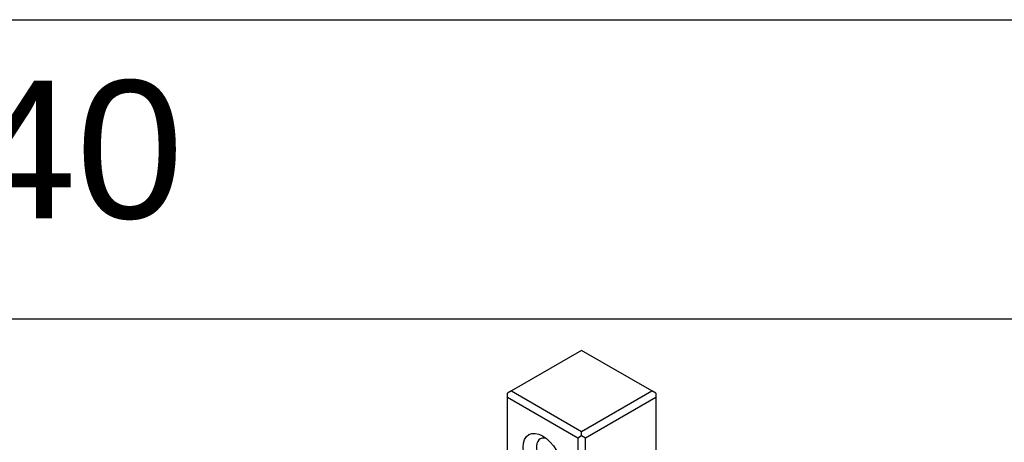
# Model space of a CAD drawing. Header units: millimetres. Extents: x 399 to 6233, y -1870 to 1602.
# Tile 18 of 256: x 748 to 1105, y 1449 to 1602. Entities that reach past the tile are written whole.
import ezdxf

# ---------------------------------------------------------------- set-up
doc = ezdxf.new("R2010")
doc.units = ezdxf.units.MM
doc.layers.add('可見 (ISO)', color=7, linetype='Continuous', lineweight=25)
doc.styles.get("Standard").update_dxf_attribs({"font": 'arial.ttf'})

# ---------------------------------------------------------------- blocks, each defined once
blk = doc.blocks.new('CHS2C-S40外觀(4x放大)')
at = {"layer": '可見 (ISO)'}
for p, q in [((22.1, 406.89), (-3.35, 392.2)), ((47.56, 392.2), (22.1, 406.89)), ((-3.35, 392.2), (-4.77, 391.38)), ((-4.77, 389.75), (-4.77, 391.38)), ((-4.77, 330.47), (-4.77, 389.75)), ((20.69, 375.05), (-4.77, 389.75)), ((-3.35, 392.2), (22.1, 377.5)), ((22.1, 377.5), (47.56, 392.2)), ((48.97, 389.75), (23.52, 375.05)), ((48.97, 391.38), (47.56, 392.2)), ((48.97, 391.38), (48.97, 389.75)), ((48.97, 389.75), (48.97, 330.47)), ((22.1, 375.87), (20.69, 375.05)), ((20.69, 375.05), (20.69, 315.77)), ((22.1, 375.87), (22.1, 377.5)), ((23.52, 375.05), (22.1, 375.87)), ((23.52, 315.77), (23.52, 375.05))]:
    blk.add_line(p, q, dxfattribs=at)
blk.add_ellipse((7.96, 367.7), major_axis=(5, -8.66), ratio=0.57735, dxfattribs=at)
blk.add_ellipse((10.36, 369.09), major_axis=(3.3, -5.72), ratio=0.57735, start_param=2.588909, end_param=6.835869, dxfattribs=at)

msp = doc.modelspace()

# ---------------------------------------------------------------- linework, layer by layer
for points in [[(398.956, 1601.855), (1356.926, 1601.855), (1356.926, 272.102), (398.956, 272.102)], [(433.347, 1493.323), (1315.302, 1493.323), (1315.302, 958.411), (433.347, 958.411)]]:
    msp.add_lwpolyline(points, close=True)

# ---------------------------------------------------------------- block references
msp.add_blockref('CHS2C-S40外觀(4x放大)', (929.581, 1074.992))

# ---------------------------------------------------------------- texts
msp.add_text('CHS2C-S40', height=50).set_placement((423.038, 1529.772))

doc.saveas('drawing.dxf')
